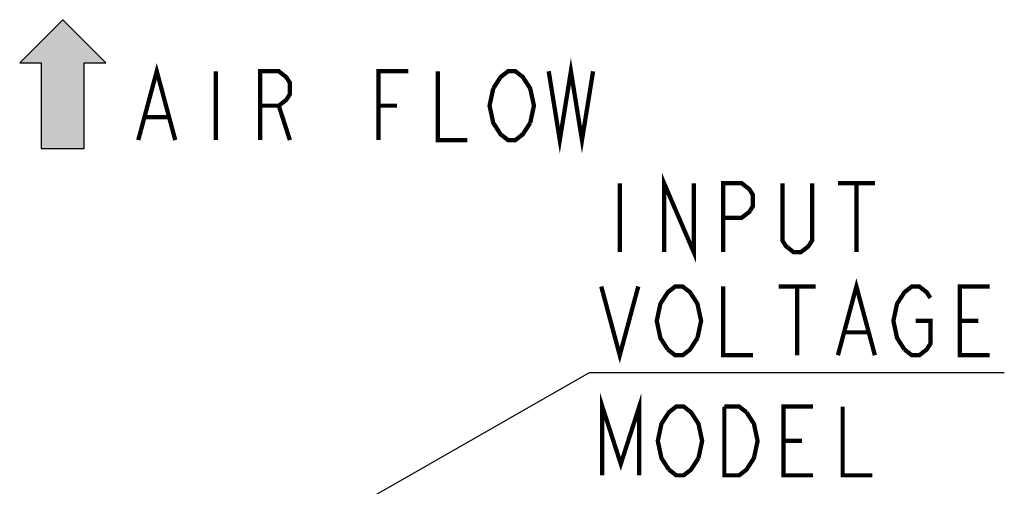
# Model space of a CAD drawing. Extents: x 60 to 814, y 62 to 560.
# Tile 14 of 21: x 441 to 533, y 441 to 484. Entities that reach past the tile are written whole.
import ezdxf

# ---------------------------------------------------------------- set-up
doc = ezdxf.new("R2010")
doc.units = 0
doc.header["$LTSCALE"] = 46.2
doc.layers.get('0').update_dxf_attribs({"linetype": 'CONTINUOUS'})
doc.layers.add('ALL_NOTE', color=7, linetype='CONTINUOUS')

# ---------------------------------------------------------------- blocks, each defined once
blk = doc.blocks.new('ARROW_BL0', base_point=(445, 478))
at = {"color": 7, "linetype": 'CONTINUOUS'}
for p, q in [((445, 484), (441, 480)), ((449, 480), (445, 484)), ((441, 480), (443, 480)), ((443, 480), (443, 472)), ((447, 472), (447, 480)), ((447, 480), (449, 480)), ((443, 472), (447, 472))]:
    blk.add_line(p, q, dxfattribs=at)
for points in [[(441, 480), (445, 484), (443, 480)], [(445, 484), (447, 472), (443, 480)], [(447, 472), (445, 484), (447, 480)], [(445, 484), (449, 480), (447, 480)], [(447, 472), (443, 472), (443, 480)]]:
    blk.add_solid(points, dxfattribs=at)

msp = doc.modelspace()

# ---------------------------------------------------------------- linework, layer by layer
at = {"layer": 'ALL_NOTE', "color": 2, "linetype": 'CONTINUOUS'}
for p, q in [((459.5, 431.436), (494, 451.176)), ((494, 451.176), (494.074, 451.176)), ((494.074, 451.176), (532.602, 451.176))]:
    msp.add_line(p, q, dxfattribs=at)
at = {"layer": 'ALL_NOTE', "color": 2, "linetype": 'CONTINUOUS', "const_width": 0.4}
for points in [[(490.216, 479.2), (491.248, 472.8), (492.28, 479.2), (493.312, 472.8), (494.344, 479.2)], [(452.032, 472.8), (453.752, 479.2), (455.472, 472.8)], [(459.256, 479.2), (459.256, 472.8)], [(463.384, 472.8), (463.384, 479.2), (465.104, 479.2), (465.792, 478.667), (466.136, 478.133), (466.136, 477.067), (465.792, 476.533), (465.104, 476), (463.384, 476)], [(474.392, 472.8), (474.392, 479.2), (477.144, 479.2)], [(479.896, 479.2), (479.896, 472.8), (482.648, 472.8)], [(485.056, 477.6), (485.744, 478.667), (486.432, 479.2), (487.12, 479.2), (487.808, 478.667), (488.152, 478.133), (488.496, 477.6), (488.84, 476), (488.496, 474.4)], [(488.496, 474.4), (487.808, 473.333), (487.12, 472.8), (486.432, 472.8), (485.744, 473.333), (485.4, 473.867), (485.056, 474.4), (484.712, 476), (485.056, 477.6)], [(465.104, 476), (466.136, 472.8)], [(474.392, 476), (476.112, 476)], [(452.72, 474.933), (454.784, 474.933)], [(500.954, 462.376), (500.954, 468.776), (503.706, 462.376), (503.706, 468.776)], [(496.826, 468.776), (496.826, 462.376)], [(506.458, 462.376), (506.458, 468.776), (508.178, 468.776), (508.866, 468.243), (509.21, 467.71), (509.21, 466.643), (508.866, 466.11), (508.178, 465.576), (506.458, 465.576)], [(514.714, 468.776), (514.714, 463.443), (514.37, 462.91), (513.682, 462.376), (512.994, 462.376), (512.306, 462.91), (511.962, 463.443), (511.962, 468.776)], [(517.122, 468.776), (520.562, 468.776)], [(518.842, 468.776), (518.842, 462.376)], [(517.122, 452.776), (518.842, 459.176), (520.562, 452.776)], [(495.106, 459.176), (496.826, 452.776), (498.546, 459.176)], [(501.298, 453.31), (500.61, 454.376), (500.266, 455.976), (500.61, 457.576), (500.954, 458.11), (501.298, 458.643), (501.986, 459.176), (502.674, 459.176), (503.362, 458.643), (503.706, 458.11), (504.05, 457.576), (504.394, 455.976), (504.05, 454.376)], [(506.458, 459.176), (506.458, 452.776), (509.21, 452.776)], [(511.618, 459.176), (515.058, 459.176)], [(513.338, 459.176), (513.338, 452.776)], [(523.314, 453.31), (522.626, 454.376), (522.282, 455.976), (522.626, 457.576), (522.97, 458.11), (523.314, 458.643), (524.002, 459.176), (524.69, 459.176), (525.378, 458.643), (525.722, 458.11)], [(531.226, 452.776), (528.474, 452.776), (528.474, 459.176), (531.226, 459.176)], [(524.346, 455.976), (525.722, 455.976), (525.722, 453.843), (525.378, 453.31), (524.69, 452.776), (524.002, 452.776), (523.314, 453.31)], [(528.474, 455.976), (530.194, 455.976)], [(504.05, 454.376), (503.362, 453.31), (502.674, 452.776), (501.986, 452.776), (501.298, 453.31)], [(517.81, 454.91), (519.874, 454.91)], [(495.203, 441.605), (495.203, 448.005), (496.923, 442.672), (498.643, 448.005), (498.643, 441.605)], [(501.395, 442.139), (500.707, 443.205), (500.363, 444.805), (500.707, 446.405), (501.051, 446.939), (501.395, 447.472), (502.083, 448.005), (502.771, 448.005), (503.459, 447.472), (503.803, 446.939), (504.147, 446.405), (504.491, 444.805), (504.147, 443.205)], [(506.555, 448.005), (507.931, 448.005), (508.619, 447.472)], [(508.619, 447.472), (509.307, 446.405), (509.651, 444.805), (509.307, 443.205), (508.963, 442.672), (508.619, 442.139), (507.931, 441.605), (506.555, 441.605), (506.555, 448.005)], [(514.811, 441.605), (512.059, 441.605), (512.059, 448.005), (514.811, 448.005)], [(517.563, 448.005), (517.563, 441.605), (520.315, 441.605)], [(512.059, 444.805), (513.779, 444.805)], [(504.147, 443.205), (503.459, 442.139), (502.771, 441.605), (502.083, 441.605), (501.395, 442.139)]]:
    msp.add_lwpolyline(points, dxfattribs=at)

# ---------------------------------------------------------------- block references
at = {"color": 2, "linetype": 'CONTINUOUS'}
msp.add_blockref('ARROW_BL0', (445, 478), dxfattribs=at)

doc.saveas('drawing.dxf')
